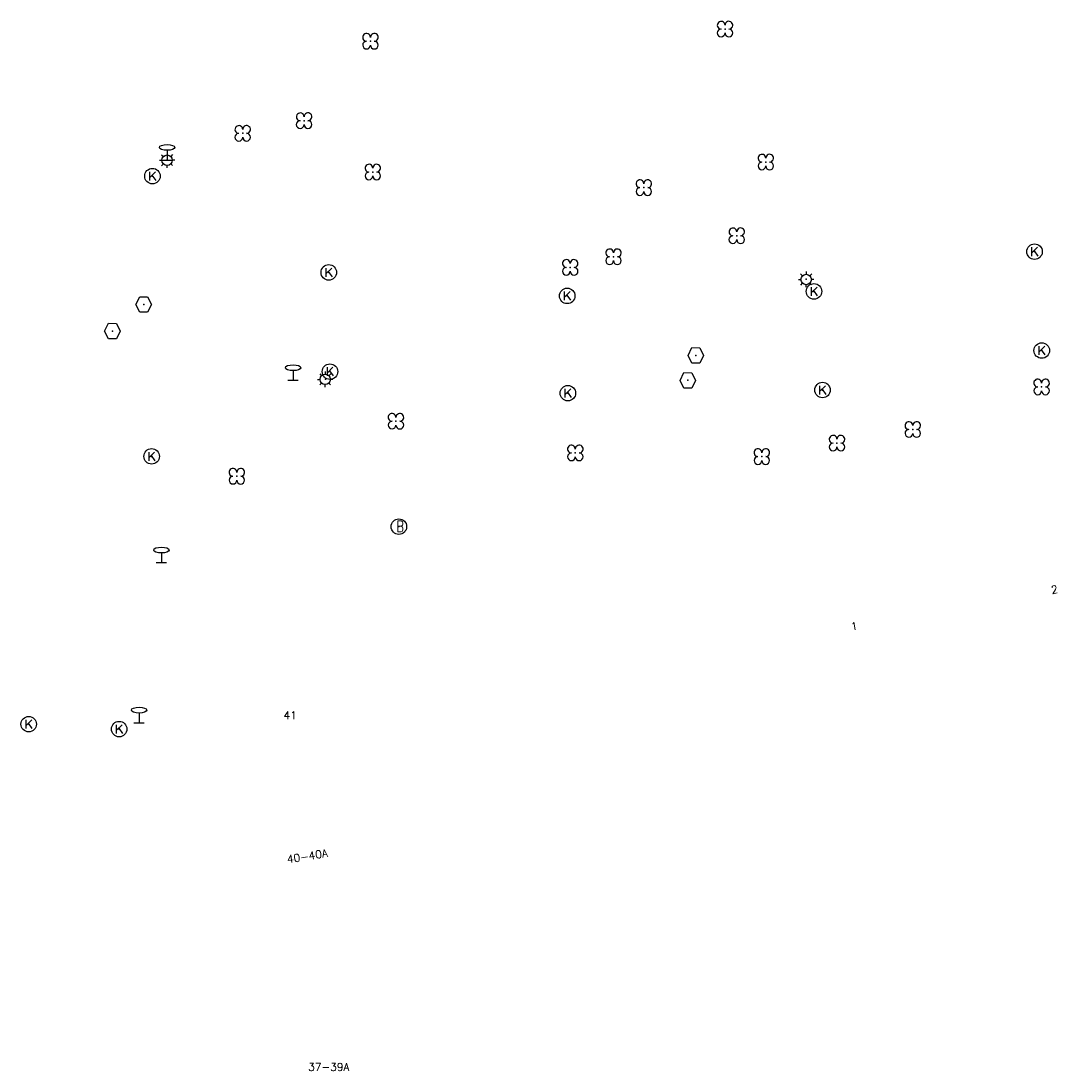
# Model space of a CAD drawing. Header units: metres. Extents: x 256352 to 256908, y 533292 to 533854.
# Tile 46 of 48: x 256840 to 256907, y 533716 to 533783. Entities that reach past the tile are written whole.
import ezdxf

# ---------------------------------------------------------------- set-up
doc = ezdxf.new("R2010")
doc.units = ezdxf.units.M
doc.header["$LTSCALE"] = 0.5
for name, color, linetype in [('Punt - Paal', 7, 'Continuous'), ('Punt - Put', 8, 'Continuous'), ('Punt - Vegetatieobject', 7, 'Continuous'), ('Tekst - Pand Nummeraanduiding', 7, 'Continuous')]:
    doc.layers.add(name, color=color, linetype=linetype)
doc.layers.add('Punt - vegetatieobject_punt', color=10, linetype='Continuous', lineweight=25)
doc.styles.get("Standard").update_dxf_attribs({"font": 'txt.shx'})

# ---------------------------------------------------------------- blocks, each defined once
blk = doc.blocks.new('BOOM')
at = {"linetype": 'Continuous'}
for centre, radius, start, end in [((-0.424999, 0.425), 0.424, 359.8648684, 269.9998649), ((0.424999, 0.425), 0.426, 270.0001345, 180.1344972), ((0.425, -0.425), 0.426, 180, 90), ((-0.425, -0.424999), 0.424, 90.1351316, 359.9998649)]:
    blk.add_arc(centre, radius, start, end, dxfattribs=at)
blk = doc.blocks.new('Verkeersbord')
at = {"linetype": 'Continuous'}
for p, q in [((-0.004, 1.246), (-0.004, -0.004)), ((-0.253, -0.003), (0.247, -0.003))]:
    blk.add_line(p, q, dxfattribs=at)
blk.add_circle((-0.004, 1.621), 0.375, dxfattribs=at)
blk = doc.blocks.new('LICHTMAST')
at = {"linetype": 'Continuous'}
for p, q in [((-0.435, 0.407), (-0.293, 0.265)), ((-0.01, 0.586), (-0.01, 0.38)), ((0.419, 0.409), (0.275, 0.263)), ((-0.609, -0.015), (-0.412, -0.014)), ((-0.434, -0.44), (-0.29, -0.296)), ((-0.007, -0.602), (-0.005, -0.416)), ((0.406, -0.431), (0.274, -0.298)), ((0.589, -0.015), (0.389, -0.015))]:
    blk.add_line(p, q, dxfattribs=at)
blk.add_circle((-0.01, -0.015), 0.4, dxfattribs=at)
blk = doc.blocks.new('Kolk')
at = {"linetype": 'Continuous'}
for p, q in [((-0.131779, -0.225094), (-0.131779, 0.223554)), ((-0.131779, -0.061917), (0.155792, 0.223554)), ((-0.023655, 0.045417), (0.167783, -0.225094))]:
    blk.add_line(p, q, dxfattribs=at)
blk.add_circle((0, 0), 0.4, dxfattribs=at)
blk = doc.blocks.new('Brandkraan_Put')
at = {"linetype": 'Continuous'}
blk.add_circle((0, 0), 0.7, dxfattribs=at)
at = {"linetype": 'Continuous', "width": 0.75}
blk.add_text('B', height=1, dxfattribs=at).set_placement((-0.226, -0.48))
blk = doc.blocks.new('Inspectie_Rioolput')
at = {"linetype": 'Continuous'}
blk.add_lwpolyline([(-0.908, -0.012), (-0.457, 0.793), (0.455, 0.772), (0.898, -0.004), (0.455, -0.79), (-0.463, -0.787), (-0.908, -0.012)], dxfattribs=at)

msp = doc.modelspace()

# ---------------------------------------------------------------- linework, layer by layer
at = {"layer": 'Punt - Paal'}
for p in [(256849.153, 533774.25), (256849.153, 533774.25), (256890.38, 533766.557), (256857.28, 533760.047), (256859.355, 533760.119), (256848.786, 533748.291), (256847.346, 533737.971)]:
    msp.add_point(p, dxfattribs=at)
at = {"layer": 'Punt - Put'}
for p in [(256848.199, 533773.209), (256905.104, 533768.34), (256859.575, 533767.002), (256874.956, 533765.487), (256890.877, 533765.777), (256847.639, 533764.931), (256845.62, 533763.22), (256905.569, 533761.963), (256883.26, 533761.654), (256859.652, 533760.605), (256882.736, 533760.046), (256875, 533759.216), (256891.427, 533759.42), (256848.148, 533755.139), (256864.098, 533750.609), (256840.22, 533737.874), (256846.054, 533737.557)]:
    msp.add_point(p, dxfattribs=at)
at = {"layer": 'Punt - Vegetatieobject'}
for p in [(256885.137, 533782.692), (256862.263, 533781.907), (256857.981, 533776.785), (256854.023, 533775.969), (256887.767, 533774.117), (256862.415, 533773.474), (256879.898, 533772.467), (256885.893, 533769.367), (256877.945, 533768.011), (256875.151, 533767.326), (256905.561, 533759.617), (256863.909, 533757.407), (256897.249, 533756.874), (256892.361, 533755.997), (256875.48, 533755.364), (256887.513, 533755.126), (256853.645, 533753.859)]:
    msp.add_point(p, dxfattribs=at)
at = {"layer": 'Punt - vegetatieobject_punt'}
for p in [(256885.137, 533782.692), (256862.263, 533781.907), (256857.981, 533776.785), (256854.023, 533775.969), (256887.767, 533774.117), (256862.415, 533773.474), (256879.898, 533772.467), (256885.893, 533769.367), (256877.945, 533768.011), (256875.151, 533767.326), (256863.909, 533757.407), (256897.249, 533756.874), (256892.361, 533755.997), (256875.48, 533755.364), (256887.513, 533755.126), (256853.645, 533753.859)]:
    msp.add_point(p, dxfattribs=at)

# ---------------------------------------------------------------- block references
at = {"layer": 'Punt - Paal'}
for name, p, xscale, yscale in [('LICHTMAST', (256849.153, 533774.25), 0.8347245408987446, 0.8417508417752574), ('Verkeersbord', (256849.153, 533774.25), 1.333333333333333, 0.5), ('LICHTMAST', (256890.38, 533766.557), 0.8347245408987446, 0.8417508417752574), ('Verkeersbord', (256857.28, 533760.047), 1.333333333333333, 0.5), ('LICHTMAST', (256859.355, 533760.119), 0.8347245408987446, 0.8417508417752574), ('Verkeersbord', (256848.786, 533748.291), 1.333333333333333, 0.5), ('Verkeersbord', (256847.346, 533737.971), 1.333333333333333, 0.5)]:
    msp.add_blockref(name, p, dxfattribs=dict(at, xscale=xscale, yscale=yscale))
at = {"layer": 'Punt - Put'}
for name, p, xscale, yscale in [('Kolk', (256848.199, 533773.209), 1.25000000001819, 1.25000000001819), ('Kolk', (256905.104, 533768.34), 1.25000000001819, 1.25000000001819), ('Kolk', (256859.575, 533767.002), 1.25000000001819, 1.25000000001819), ('Kolk', (256874.956, 533765.487), 1.25000000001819, 1.25000000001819), ('Kolk', (256890.877, 533765.777), 1.25000000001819, 1.25000000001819), ('Inspectie_Rioolput', (256847.639, 533764.931), 0.5537098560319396, 0.6317119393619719), ('Inspectie_Rioolput', (256845.62, 533763.22), 0.5537098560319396, 0.6317119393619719), ('Inspectie_Rioolput', (256883.26, 533761.654), 0.5537098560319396, 0.6317119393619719), ('Kolk', (256905.569, 533761.963), 1.25000000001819, 1.25000000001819), ('Kolk', (256859.652, 533760.605), 1.25000000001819, 1.25000000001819), ('Inspectie_Rioolput', (256882.736, 533760.046), 0.5537098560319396, 0.6317119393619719), ('Kolk', (256891.427, 533759.42), 1.25000000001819, 1.25000000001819), ('Kolk', (256875, 533759.216), 1.25000000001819, 1.25000000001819), ('Kolk', (256848.148, 533755.139), 1.25000000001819, 1.25000000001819), ('Brandkraan_Put', (256864.098, 533750.609), 0.714285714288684, 0.714285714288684), ('Kolk', (256840.22, 533737.874), 1.25000000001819, 1.25000000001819), ('Kolk', (256846.054, 533737.557), 1.25000000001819, 1.25000000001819)]:
    msp.add_blockref(name, p, dxfattribs=dict(at, xscale=xscale, yscale=yscale))
at = {"layer": 'Punt - Vegetatieobject', "xscale": 0.5882352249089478, "yscale": 0.5875440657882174}
for p in [(256885.137, 533782.692), (256862.263, 533781.907), (256857.981, 533776.785), (256854.023, 533775.969), (256887.767, 533774.117), (256862.415, 533773.474), (256879.898, 533772.467), (256885.893, 533769.367), (256877.945, 533768.011), (256875.151, 533767.326), (256905.561, 533759.617), (256863.909, 533757.407), (256897.249, 533756.874), (256892.361, 533755.997), (256875.48, 533755.364), (256887.513, 533755.126), (256853.645, 533753.859)]:
    msp.add_blockref('BOOM', p, dxfattribs=at)
at = {"layer": 'Punt - vegetatieobject_punt', "xscale": 0.5882352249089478, "yscale": 0.5875440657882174}
for p in [(256885.137, 533782.692), (256862.263, 533781.907), (256857.981, 533776.785), (256854.023, 533775.969), (256887.767, 533774.117), (256862.415, 533773.474), (256879.898, 533772.467), (256885.893, 533769.367), (256877.945, 533768.011), (256875.151, 533767.326), (256863.909, 533757.407), (256897.249, 533756.874), (256892.361, 533755.997), (256875.48, 533755.364), (256887.513, 533755.126), (256853.645, 533753.859)]:
    msp.add_blockref('BOOM', p, dxfattribs=at)

# ---------------------------------------------------------------- texts
at = {"layer": 'Tekst - Pand Nummeraanduiding'}
for s, rotation, p in [('2', 9.2, (256906.214, 533746.278)), ('1', 9.6, (256893.303, 533743.92)), ('41', 0.1, (256856.65, 533738.196)), ('40-40A', 9.4, (256856.924, 533728.901)), ('37-39A', 359.8, (256858.244, 533715.527))]:
    msp.add_text(s, height=0.5, rotation=rotation, dxfattribs=at).set_placement(p)

doc.saveas('drawing.dxf')
